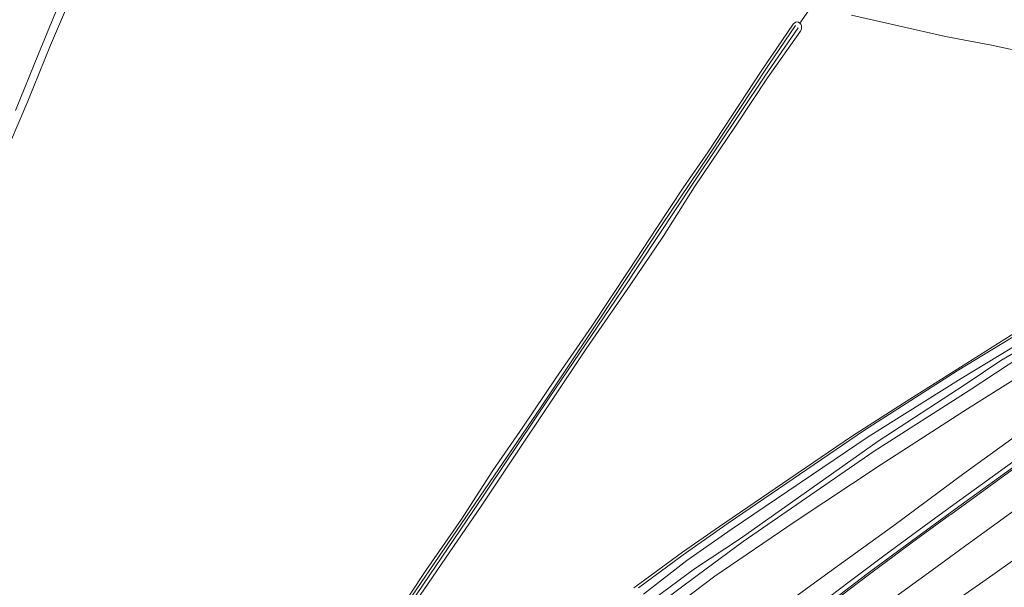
# Model space of a CAD drawing. Extents: x 150256 to 156914, y 461459 to 469481.
# Tile 138 of 256: x 153246 to 153460, y 465030 to 465153. Entities that reach past the tile are written whole.
import ezdxf

# ---------------------------------------------------------------- set-up
doc = ezdxf.new("R2010")
doc.units = 0
doc.header["$LTSCALE"] = 0.75
for name, color, linetype, lineweight in [('B-RO-GR-GRAS-GV', 251, 'CONTINUOUS', 13), ('B-RO-GR-GROENVOORZIENING-GV', 251, 'CONTINUOUS', 18), ('B-RO-OG-TERREIN_CULTUURSCHEIDING-GV', 251, 'CONTINUOUS', 18), ('B-RO-OG-WATER_SLOOT-GV', 251, 'CONTINUOUS', 18), ('B-RO-RI-HWA_GOOT_LIJNGOOT-G', 251, 'CONTINUOUS', 18)]:
    doc.layers.add(name, color=color, linetype=linetype, lineweight=lineweight)

msp = doc.modelspace()

# ---------------------------------------------------------------- linework, layer by layer
at = {"layer": 'B-RO-GR-GRAS-GV'}
for points in [[(153257.284, 465158.063), (153252.732, 465147.368), (153247.763, 465135.21), (153241.942, 465121.424)], [(153327.59, 465023.199), (153334.29, 465033.273), (153342.014, 465044.395), (153348.84, 465054.969), (153355.346, 465064.396), (153362.581, 465075.049), (153370.37, 465086.361), (153378.473, 465098.54), (153384.434, 465107.613), (153390.257, 465116.409), (153395.634, 465124.216), (153402.445, 465134.529), (153407.188, 465141.734), (153414.158, 465151.914), (153414.62, 465152.365), (153414.903, 465152.436), (153415.268, 465152.345), (153415.605, 465152.162), (153419.487, 465157.809)], [(153419.487, 465157.809), (153415.605, 465152.162), (153415.801, 465151.932), (153415.953, 465151.617), (153415.975, 465151.257), (153415.958, 465150.876), (153415.71, 465150.371), (153408.569, 465140.247), (153401.744, 465130.015), (153392.683, 465116.598), (153385.843, 465105.788), (153378.691, 465095.234), (153369.148, 465081.429), (153360.767, 465068.854), (153354.003, 465058.727), (153346.304, 465047.223), (153340.297, 465038.461), (153332.138, 465026.509)], [(153245.121, 465133.206), (153250.116, 465145.504), (153254.344, 465155.864)], [(153466.005, 465145.449), (153457.258, 465147.376), (153447.253, 465149.243), (153437.054, 465151.58), (153426.819, 465153.844)], [(153379.509, 465029.521), (153381.915, 465031.278), (153390.066, 465037.226), (153398.133, 465042.828), (153411.81, 465052.164), (153426.774, 465062.348), (153438.098, 465069.619), (153464.247, 465086.113)]]:
    msp.add_lwpolyline(points, dxfattribs=at)
at = {"layer": 'B-RO-GR-GROENVOORZIENING-GV'}
for points in [[(153380.525, 465029.476), (153390.189, 465036.664), (153400.027, 465043.551), (153429.644, 465063.779), (153449.792, 465076.649), (153467.312, 465087.259)], [(153464.247, 465086.113), (153438.098, 465069.619), (153426.774, 465062.348), (153411.81, 465052.164), (153398.133, 465042.828), (153390.066, 465037.226), (153381.915, 465031.278), (153379.509, 465029.521)], [(153469.537, 465083.656), (153452.363, 465072.367), (153431.736, 465059.22), (153403.265, 465039.589), (153393.288, 465032.168), (153371.873, 465016.287)], [(153380.047, 465019.18), (153397.121, 465032.071), (153414.582, 465043.883), (153433.224, 465056.275), (153452.035, 465068.418), (153471.501, 465080.596)], [(153465.028, 465064.332), (153450.952, 465054.138), (153436.045, 465043.064), (153421.156, 465032.331), (153406.766, 465021.844)], [(153420.013, 465026.012), (153426.293, 465030.811), (153433.816, 465036.466), (153441.485, 465042.118), (153445.896, 465045.32), (153450.325, 465048.53), (153455.257, 465052.095), (153464.172, 465058.539)], [(153464.172, 465058.539), (153455.257, 465052.095), (153450.325, 465048.53), (153445.896, 465045.32), (153441.485, 465042.118), (153433.816, 465036.466), (153426.293, 465030.811), (153420.013, 465026.012)], [(153420.819, 465024.928), (153430.4, 465032.255), (153440.048, 465039.396), (153448.141, 465045.29), (153448.377, 465045.462), (153464.949, 465057.435)], [(153469.273, 465051.474), (153452.651, 465039.413), (153452.486, 465039.293), (153444.336, 465033.373), (153434.874, 465026.449)], [(153432.782, 465015.033), (153457.516, 465032.351), (153461.801, 465035.351)]]:
    msp.add_lwpolyline(points, dxfattribs=at)
at = {"layer": 'B-RO-OG-TERREIN_CULTUURSCHEIDING-GV'}
for points in [[(153471.501, 465080.596), (153452.035, 465068.418), (153433.224, 465056.275), (153414.582, 465043.883), (153397.121, 465032.071), (153380.047, 465019.18), (153362.722, 465005.558), (153345.689, 464991.435), (153328.674, 464977.528), (153318.638, 464969.129), (153306.903, 464956.67), (153290.206, 464938.659), (153275.4, 464921.36), (153262.869, 464906.338), (153258.339, 464897.386), (153254.791, 464890.474), (153252.654, 464884.256), (153252.246, 464881.979), (153252.944, 464881.147)], [(153406.766, 465021.844), (153421.156, 465032.331), (153436.045, 465043.064), (153450.952, 465054.138), (153465.028, 465064.332)]]:
    msp.add_lwpolyline(points, dxfattribs=at)
at = {"layer": 'B-RO-OG-WATER_SLOOT-GV'}
for points in [[(153278.603, 464950.518), (153281.903, 464955.278), (153291.542, 464969.003), (153302.841, 464985.567), (153313.085, 465000.781), (153321.078, 465012.466), (153331.263, 465027.728), (153344.981, 465047.792), (153359.344, 465068.842), (153372.073, 465087.901), (153385.521, 465108.208), (153395.734, 465123.311), (153408.778, 465143.037), (153414.614, 465151.657)], [(153414.614, 465151.657), (153408.778, 465143.037), (153395.734, 465123.311), (153385.521, 465108.208), (153372.073, 465087.901), (153359.344, 465068.842), (153344.981, 465047.792), (153331.263, 465027.728), (153321.078, 465012.466), (153313.085, 465000.781), (153302.841, 464985.567), (153291.542, 464969.003), (153281.903, 464955.278), (153278.603, 464950.518)], [(153415.25, 465151.096), (153407.965, 465140.65), (153392.525, 465117.624), (153376.863, 465093.974), (153361.107, 465070.778), (153344.518, 465046.096), (153329.626, 465024.195), (153321.616, 465012.365), (153306.564, 464990.215), (153291.278, 464967.736), (153279.489, 464950.496)], [(153279.489, 464950.496), (153291.278, 464967.736), (153306.564, 464990.215), (153321.616, 465012.365), (153329.626, 465024.195), (153344.518, 465046.096), (153361.107, 465070.778), (153376.863, 465093.974), (153392.525, 465117.624), (153407.965, 465140.65), (153415.25, 465151.096)], [(153332.138, 465026.509), (153340.297, 465038.461), (153346.304, 465047.223), (153354.003, 465058.727), (153360.767, 465068.854), (153369.148, 465081.429), (153378.691, 465095.234), (153385.843, 465105.788), (153392.683, 465116.598), (153401.744, 465130.015), (153408.569, 465140.247), (153415.71, 465150.371), (153415.958, 465150.876), (153415.975, 465151.257), (153415.953, 465151.617), (153415.801, 465151.932), (153415.605, 465152.162), (153415.268, 465152.345), (153414.903, 465152.436), (153414.62, 465152.365), (153414.158, 465151.914), (153407.188, 465141.734), (153402.445, 465134.529), (153395.634, 465124.216), (153390.257, 465116.409), (153384.434, 465107.613), (153378.473, 465098.54), (153370.37, 465086.361), (153362.581, 465075.049), (153355.346, 465064.396), (153348.84, 465054.969), (153342.014, 465044.395), (153334.29, 465033.273), (153327.59, 465023.199)], [(153467.312, 465087.259), (153449.792, 465076.649), (153429.644, 465063.779), (153400.027, 465043.551), (153390.189, 465036.664), (153380.525, 465029.476)], [(153381.59, 465028.165), (153391.041, 465035.456), (153400.644, 465042.16), (153430.413, 465062.27), (153450.624, 465075.003), (153458.885, 465079.996), (153468.222, 465085.58)], [(153468.882, 465084.422), (153459.292, 465078.846), (153451.5, 465073.684), (153432.612, 465061.36), (153402.666, 465040.22), (153392.708, 465033.603), (153370.133, 465017.014)], [(153371.873, 465016.287), (153393.288, 465032.168), (153403.265, 465039.589), (153431.736, 465059.22), (153452.363, 465072.367), (153469.537, 465083.656)]]:
    msp.add_lwpolyline(points, dxfattribs=at)
at = {"layer": 'B-RO-RI-HWA_GOOT_LIJNGOOT-G'}
msp.add_lwpolyline([(153464.755, 465057.726), (153449.318, 465046.569), (153439.827, 465039.679), (153430.193, 465032.533), (153420.626, 465025.222), (153411.152, 465017.762), (153402.007, 465010.428), (153382.551, 464994.623), (153364.713, 464978.664), (153355.966, 464970.417), (153347.942, 464962.601), (153340.328, 464954.944), (153332.736, 464947.102), (153325.419, 464939.2), (153318.42, 464931.193), (153311.713, 464923.232), (153304.873, 464914.622), (153298.355, 464906.103), (153291.911, 464897.113), (153285.732, 464888.016), (153281.662, 464881.875)], dxfattribs=at)

doc.saveas('drawing.dxf')
